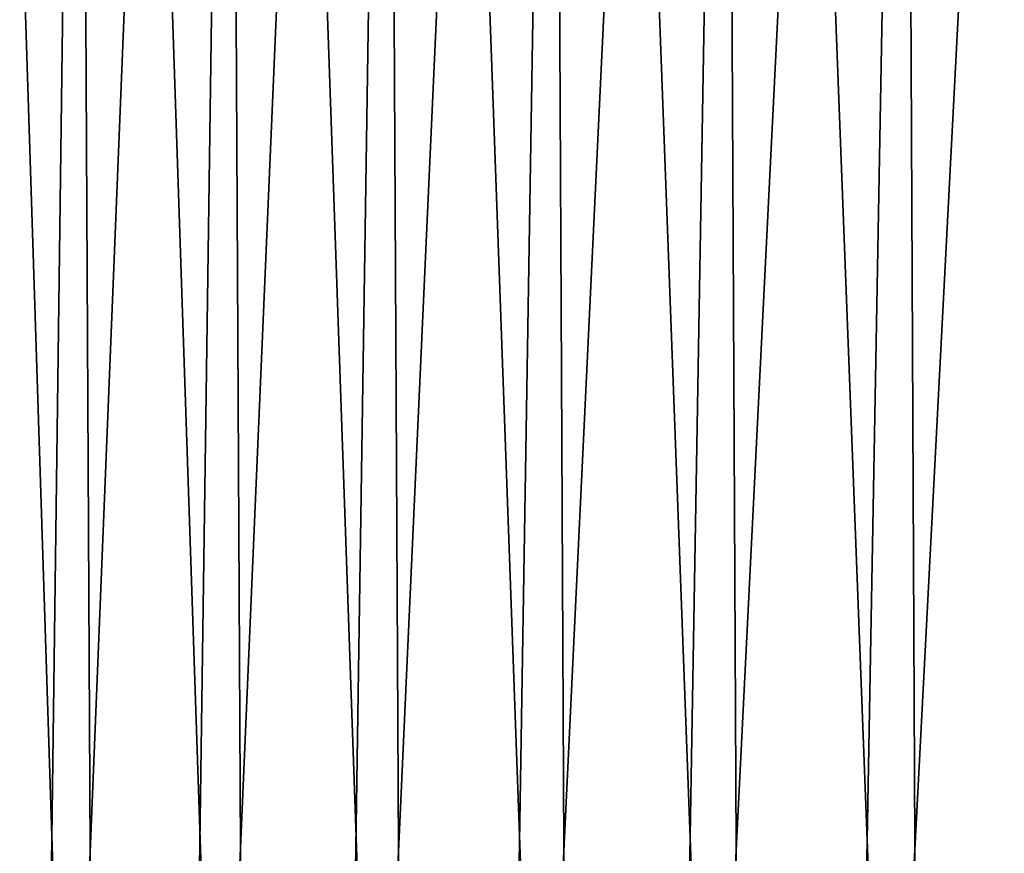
# Model space of a CAD drawing. Header units: metres. Extents: x -166 to 33, y -71 to 34.
# Tile 81 of 256: x -3.55 to 1.52, y -62.74 to -58.44. Entities that reach past the tile are written whole.
import ezdxf

# ---------------------------------------------------------------- set-up
doc = ezdxf.new("R2010")
doc.units = ezdxf.units.M
doc.layers.add('solid_12208131', color=7, linetype='CONTINUOUS')

msp = doc.modelspace()

# ---------------------------------------------------------------- linework, layer by layer
at = {"layer": 'solid_12208131'}
for points in [[(-4.197982, -69.997673, 53.236687), (-3.672378, -56.099998, 52.627926), (-3.302829, -56.099998, 52.228001), (-3.484407, -69.997673, 52.421776)], [(-3.153309, -69.997673, 79.927765), (-3.597261, -56.099998, 79.455147), (-3.958076, -56.099998, 79.047325), (-3.886292, -69.997673, 79.130264)], [(-3.472867, -56.073952, 79.587341), (-3.597261, -56.099998, 79.455147), (-3.153309, -69.997673, 79.927765), (-3.225479, -56.099998, 79.852997)], [(-3.240236, -56.073952, 52.16568), (-2.922529, -56.099998, 51.838284), (-3.484407, -69.997673, 52.421776), (-3.302829, -56.099998, 52.228001)], [(-3.484407, -69.997673, 52.421776), (-2.922529, -56.099998, 51.838284), (-2.531761, -56.099998, 51.459068), (-2.727761, -69.997673, 51.64669)], [(-2.378224, -69.997673, 80.68441), (-2.843003, -56.099998, 80.240578), (-3.225479, -56.099998, 79.852997), (-3.153309, -69.997673, 79.927765)], [(-2.718644, -56.073952, 80.358978), (-2.843003, -56.099998, 80.240578), (-2.378224, -69.997673, 80.68441), (-2.450118, -56.099998, 80.617599)], [(-2.47303, -56.073952, 51.406952), (-2.130815, -56.099998, 51.09063), (-2.727761, -69.997673, 51.64669), (-2.531761, -56.099998, 51.459068)], [(-2.727761, -69.997673, 51.64669), (-2.130815, -56.099998, 51.09063), (-1.719986, -56.099998, 50.733238), (-1.930262, -69.997673, 50.913708)], [(-1.563313, -69.997673, 81.39798), (-2.047114, -56.099998, 80.983788), (-2.450118, -56.099998, 80.617599), (-2.378224, -69.997673, 80.68441)], [(-1.923899, -56.073952, 81.088806), (-2.047114, -56.099998, 80.983788), (-1.563313, -69.997673, 81.39798), (-1.63429, -56.099998, 81.338875)], [(-1.666017, -56.073952, 50.690708), (-1.299581, -56.099998, 50.387169), (-1.930262, -69.997673, 50.913708), (-1.719986, -56.099998, 50.733238)], [(-1.930262, -69.997673, 50.913708), (-1.299581, -56.099998, 50.387169), (-0.869909, -56.099998, 50.052673), (-1.09425, -69.997673, 50.224976)], [(-0.710965, -69.997673, 82.066391), (-1.211954, -56.099998, 81.682587), (-1.63429, -56.099998, 81.338875), (-1.563313, -69.997673, 81.39798)], [(-1.090946, -56.073952, 81.774712), (-1.211954, -56.099998, 81.682587), (-0.710965, -69.997673, 82.066391), (-0.780416, -56.099998, 82.014671)], [(-0.821547, -56.073952, 50.019035), (-0.431291, -56.099998, 49.729996), (-1.09425, -69.997673, 50.224976), (-0.869909, -56.099998, 50.052673)], [(-1.09425, -69.997673, 50.224976), (-0.431291, -56.099998, 49.729996), (0.015949, -56.099998, 49.41938), (-0.222177, -69.997673, 49.582512)], [(0.176321, -69.997673, 82.687675), (-0.339998, -56.099998, 82.334885), (-0.780416, -56.099998, 82.014671), (-0.710965, -69.997673, 82.066391)], [(-0.222209, -56.073952, 82.414688), (-0.339998, -56.099998, 82.334885), (0.176321, -69.997673, 82.687675), (0.108975, -56.099998, 82.64299)], [(0.057922, -56.073952, 49.393887), (0.471479, -56.099998, 49.121052), (-0.222177, -69.997673, 49.582512), (0.015949, -56.099998, 49.41938)], [(-0.222177, -69.997673, 49.582512), (0.471479, -56.099998, 49.121052), (0.934962, -56.099998, 48.835239), (0.683399, -69.997673, 48.988205)], [(1.09594, -69.997673, 83.26001), (0.566168, -56.099998, 82.938759), (0.108975, -56.099998, 82.64299), (0.176321, -69.997673, 82.687675)], [(0.679781, -56.073952, 83.006874), (0.566168, -56.099998, 82.938759), (1.09594, -69.997673, 83.26001), (1.031245, -56.099998, 83.221977)], [(0.96983, -56.073952, 48.817089), (1.406054, -56.099998, 48.562149), (0.683399, -69.997673, 48.988205), (0.934962, -56.099998, 48.835239)], [(0.683399, -69.997673, 48.988205), (1.406054, -56.099998, 48.562149), (1.884406, -56.099998, 48.301987), (1.619823, -69.997673, 48.443798)], [(2.045197, -69.997673, 83.781723), (1.503859, -56.099998, 83.492424), (1.031245, -56.099998, 83.221977), (1.09594, -69.997673, 83.26001)], [(1.6124, -56.073952, 83.549553), (1.503859, -56.099998, 83.492424), (2.045197, -69.997673, 83.781723), (1.98366, -56.099998, 83.749901)]]:
    msp.add_3dface(points, dxfattribs=at)

doc.saveas('drawing.dxf')
